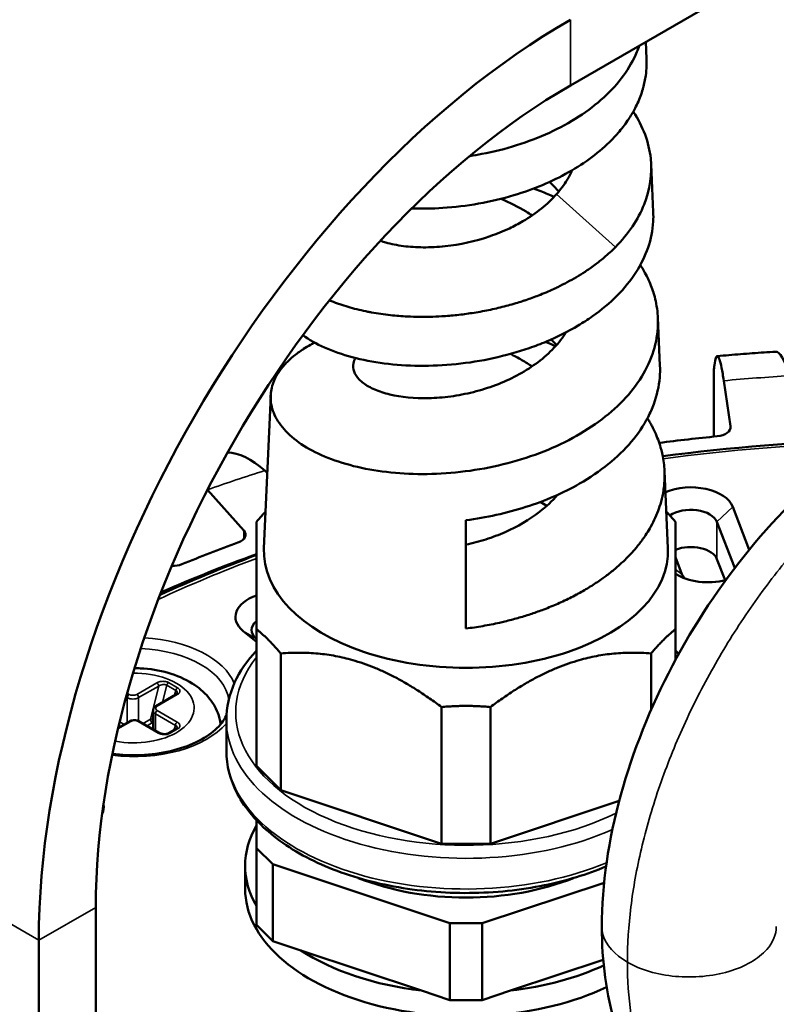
# Model space of a CAD drawing. Header units: millimetres. Extents: x 38 to 2514, y 38 to 1622.
# Tile 110 of 256: x 426 to 454, y 1407 to 1444. Entities that reach past the tile are written whole.
import ezdxf

# ---------------------------------------------------------------- set-up
doc = ezdxf.new("R2010")
doc.units = ezdxf.units.MM
doc.header["$LTSCALE"] = 7.692308
doc.layers.add('Visible (ISO)', color=7, linetype='Continuous', lineweight=50)
doc.layers.add('Visible Narrow (ISO)', color=7, linetype='Continuous', lineweight=35)

msp = doc.modelspace()

# ---------------------------------------------------------------- linework, layer by layer
at = {"layer": 'Visible (ISO)'}
for p, q in [((501.9958, 1473.4155), (446.1343, 1441.1638)), ((448.9425, 1442.7852), (448.97, 1442.1584)), ((449.1421, 1438.2255), (449.2199, 1436.4467)), ((446.3906, 1434.0442), (446.3906, 1434.0443)), ((438.2449, 1432.8113), (438.2449, 1432.8114)), ((443.5775, 1432.9073), (443.5775, 1432.9073)), ((449.392, 1432.5135), (449.4698, 1430.7348)), ((451.4726, 1430.4716), (451.4726, 1428.0828)), ((451.8476, 1430.1658), (452.0954, 1428.466)), ((434.9716, 1429.6117), (434.7227, 1423.923)), ((448.3016, 1429.6538), (448.3016, 1429.6538)), ((446.4323, 1428.1502), (446.4323, 1428.1503)), ((437.1542, 1427.2738), (437.1542, 1427.2738)), ((434.8455, 1426.7299), (434.7508, 1426.8151)), ((449.6419, 1426.8017), (449.7679, 1423.923)), ((432.6149, 1426.0977), (433.9667, 1424.5862)), ((452.1781, 1425.4706), (452.793, 1423.8693)), ((442.2453, 1420.9335), (442.2453, 1424.9686)), ((451.5923, 1424.9057), (452.2416, 1423.2147)), ((450.289, 1422.9648), (450.0503, 1423.5866)), ((451.8946, 1422.7303), (451.5923, 1423.5176)), ((434.4403, 1420.9138), (434.4403, 1415.8166)), ((450.0503, 1420.9138), (450.0503, 1419.7709)), ((434.4403, 1420.434), (433.9485, 1420.8395)), ((434.4403, 1420.5481), (434.44, 1420.5483)), ((435.3496, 1420.0045), (435.3496, 1414.9073)), ((449.1409, 1420.0045), (449.1409, 1417.9042)), ((431.4443, 1418.4767), (430.6977, 1418.0456)), ((441.3359, 1418.009), (441.3359, 1412.9118)), ((443.1546, 1418.009), (443.1546, 1412.9118)), ((430.5891, 1417.1862), (430.5891, 1417.8774)), ((429.7077, 1417.4741), (429.2936, 1417.235)), ((430.8372, 1417.043), (430.0906, 1417.4741)), ((431.4558, 1417.1997), (431.1729, 1417.0364)), ((433.3203, 1416.3832), (433.3203, 1417.5263)), ((434.4403, 1415.8166), (435.3496, 1414.9073)), ((435.3496, 1414.9073), (441.3359, 1412.9118)), ((443.1546, 1412.9118), (447.9493, 1414.5101)), ((434.4403, 1413.7962), (434.4403, 1412.7568)), ((443.1546, 1412.9118), (441.3359, 1412.9118)), ((434.4403, 1412.7568), (434.4403, 1409.899)), ((435.0465, 1412.1506), (434.4403, 1412.7568)), ((434.0203, 1412.0966), (434.0203, 1411.2392)), ((441.639, 1409.953), (435.0465, 1412.1506)), ((435.0465, 1412.1506), (435.0465, 1409.2928)), ((447.3886, 1411.4654), (442.8515, 1409.953)), ((428.4567, 1410.5452), (428.4567, 1267.6583)), ((434.4403, 1409.899), (435.0465, 1409.2928)), ((441.639, 1409.953), (442.8515, 1409.953)), ((441.639, 1409.953), (441.639, 1407.0953)), ((442.8515, 1409.953), (442.8515, 1407.0953)), ((426.3354, 1409.3205), (426.3354, 1266.4336)), ((435.0465, 1409.2928), (436.0957, 1408.9431)), ((436.0957, 1408.9431), (440.5899, 1407.445)), ((443.9007, 1407.445), (447.3563, 1408.5969)), ((440.5899, 1407.445), (441.639, 1407.0953)), ((442.8515, 1407.0953), (443.9007, 1407.445)), ((442.8515, 1407.0953), (441.639, 1407.0953))]:
    msp.add_line(p, q, dxfattribs=at)
for centre, major_axis, ratio, start_param, end_param in [((446.1343, 1420.7514), (14, 24.2487), 0.5773503, 0.7853982, 2.3561945), ((446.1343, 1420.7514), (12.5, 21.6506), 0.5773503, 0.7853982, 2.3561945), ((454.2976, 1426.2655), (-0.5186, 4.9811), 0.1444891, 5.6592859, 6.2774831), ((451.4975, 1428.4369), (0.6, 0), 0.5773503, 4.8830849, 6.3671233), ((459.9229, 1400.2165), (-49, 0), 0.5773503, 4.8830849, 4.9279572), ((434.7522, 1422.7288), (-1.746, 4.6947), 0.4409357, 5.5830146, 6.1224083), ((450.616, 1425.2706), (1.6, 0), 0.5773503, 0.2181661, 2.19864), ((442.2453, 1423.8133), (-4.2, 0), 0.5773503, 3.9141351, 3.9969866), ((450.616, 1424.7807), (1, 0), 0.5773503, 0.2181661, 2.4582842), ((442.2453, 1423.8133), (7.5249, 0), 0.5773503, 0.3303644, 0.330368), ((459.9229, 1400.2165), (48, 0), 0.5773503, 3.9974823, 7.3567935), ((433.4336, 1424.4272), (0.6, 0), 0.5773503, 5.2757839, 6.7598223), ((459.9229, 1400.2165), (-49, 0), 0.5773503, 5.2757839, 5.3270913), ((442.2453, 1423.8133), (7.525, 0), 0.5773503, 3.1163362, 6.3084418), ((450.616, 1423.3927), (1, 0), 0.5773503, 0.2181662, 2.1721584), ((459.9229, 1400.2165), (48, 0), 0.5773503, 2.1304455, 2.2203754), ((431.3178, 1423.6111), (-0.6, 0), 0.5773503, 1.5241746, 2.1854986), ((451.2653, 1423.0897), (1, 0), 0.5773503, 0.1654144, 0.2181662), ((451.2653, 1423.5796), (-1.6, 0), 0.5773503, 0.7083627, 1.9904717), ((451.2653, 1423.0897), (-1, 0), 0.5773503, 0.2181661, 0.5178058), ((435.2591, 1421.3694), (-1.6, 0), 0.5773503, 5.2496697, 6.8940505), ((435.2591, 1420.8795), (-1, 0), 0.5773503, 5.6718508, 6.8940505), ((427.1568, 1414.2792), (1.6, 0), 0.5773503, 6.0048755, 6.4013241), ((442.2453, 1412.0966), (-8.225, 0), 0.5773503, 5.9622354, 6.6041352), ((442.2453, 1414.9543), (7, 0), 0.5773503, 4.1025583, 5.3222197), ((442.2453, 1411.2392), (-8.225, 0), 0.5773503, 0, 2.2612336), ((442.2453, 1412.0966), (-8.225, 0), 0.5773503, 0.7262476, 1.3681475), ((442.2453, 1412.0966), (-8.225, 0), 0.5773503, 1.7734452, 2.2444033)]:
    msp.add_ellipse(centre, major_axis=major_axis, ratio=ratio, start_param=start_param, end_param=end_param, dxfattribs=at)
for points, knots in [([(448.7005, 1442.6454), (448.6735, 1442.567), (448.6437, 1442.4889), (448.3566, 1441.8041), (447.9374, 1441.2329), (447.0989, 1440.4638), (446.7866, 1440.2242), (446.1058, 1439.7834), (445.7388, 1439.583), (444.962, 1439.225), (444.5539, 1439.0684), (443.71, 1438.8027), (443.2764, 1438.6944), (442.6863, 1438.5818), (442.5346, 1438.5559), (442.3829, 1438.533)], [-4.60345739, -4.60345739, -4.60345739, -4.60345739, -4.56918214, -4.56918214, -4.30103798, -4.30103798, -4.16708169, -4.16708169, -4.03324314, -4.03324314, -3.89918765, -3.89918765, -3.7649799, -3.7649799, -3.71869721, -3.71869721, -3.71869721, -3.71869721]), ([(448.9731, 1442.0373), (448.9735, 1441.9903), (448.973, 1441.9433), (448.9714, 1441.8963), (448.9674, 1441.775), (448.9569, 1441.6536), (448.9399, 1441.5324), (448.9183, 1441.3787), (448.8863, 1441.2252), (448.8437, 1441.0721), (448.8396, 1441.0575), (448.8355, 1441.0428), (448.8312, 1441.0282), (448.8055, 1440.9404), (448.7764, 1440.8527), (448.7438, 1440.7655), (448.7113, 1440.6783), (448.6753, 1440.5915), (448.6359, 1440.5054), (448.5965, 1440.4192), (448.5538, 1440.3336), (448.5078, 1440.2489), (448.4702, 1440.1795), (448.4304, 1440.1107), (448.3885, 1440.0427), (448.3494, 1439.9791), (448.3085, 1439.9161), (448.2658, 1439.8537), (448.2114, 1439.7742), (448.1541, 1439.6958), (448.0941, 1439.6184), (447.9771, 1439.4675), (447.8496, 1439.3207), (447.7123, 1439.1783), (447.6997, 1439.1653), (447.687, 1439.1522), (447.6743, 1439.1393)], [0, 0, 0, 0, 0.04657747, 0.04657747, 0.04657747, 0.16666667, 0.16666667, 0.16666667, 0.31877973, 0.31877973, 0.31877973, 0.33333333, 0.33333333, 0.33333333, 0.4206313, 0.4206313, 0.4206313, 0.50786996, 0.50786996, 0.50786996, 0.59515234, 0.59515234, 0.59515234, 0.66666667, 0.66666667, 0.66666667, 0.73346521, 0.73346521, 0.73346521, 0.81864042, 0.81864042, 0.81864042, 0.98476281, 0.98476281, 0.98476281, 0.99999988, 0.99999988, 0.99999988, 0.99999988]), ([(448.4753, 1440.19), (448.8403, 1439.6358), (449.0609, 1439.0465), (449.1874, 1437.8685), (449.1046, 1437.289), (448.7693, 1436.4486), (448.6231, 1436.1751), (448.2651, 1435.6445), (448.0537, 1435.3885), (447.8127, 1435.1445)], [-0.75423074, -0.75423074, -0.75423074, -0.75423074, -0.49595667, -0.49595667, -0.24797606, -0.24797606, -0.12409726, -0.12409726, -0.00001371, -0.00001371, -0.00001371, -0.00001371]), ([(440.2313, 1436.584), (440.6067, 1436.5706), (440.9913, 1436.5759), (441.824, 1436.6293), (442.2712, 1436.6832), (443.1614, 1436.8417), (443.6023, 1436.946), (444.7595, 1437.2937), (445.4474, 1437.5815), (446.3768, 1438.1054), (446.6675, 1438.2941), (447.2058, 1438.6984), (447.4525, 1438.9134), (447.6743, 1439.1393)], [-0.84880032, -0.84880032, -0.84880032, -0.84880032, -0.72950923, -0.72950923, -0.59386458, -0.59386458, -0.45814398, -0.45814398, -0.22865742, -0.22865742, -0.11431247, -0.11431247, -0.00001374, -0.00001374, -0.00001374, -0.00001374]), ([(445.6218, 1437.118), (445.7693, 1437.286), (445.8988, 1437.4612), (446.0816, 1437.762), (446.1456, 1437.8839), (446.2006, 1438.0076)], [0.00000942, 0.00000942, 0.00000942, 0.00000942, 0.07690661, 0.07690661, 0.12768374, 0.12768374, 0.12768374, 0.12768374]), ([(445.3592, 1437.5718), (445.4788, 1437.4562), (445.59, 1437.3362), (445.6936, 1437.2103), (445.6953, 1437.2082), (445.697, 1437.2062)], [2.140594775, 2.140594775, 2.140594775, 2.140594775, 2.196048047, 2.196048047, 2.196968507, 2.196968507, 2.196968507, 2.196968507]), ([(439.0604, 1435.3741), (439.1247, 1435.3519), (439.1917, 1435.331), (439.4599, 1435.2558), (439.6783, 1435.2119), (440.147, 1435.1514), (440.396, 1435.1347), (440.918, 1435.1315), (441.1896, 1435.1452), (442.0217, 1435.2353), (442.5916, 1435.3587), (443.3887, 1435.6333), (443.6293, 1435.7306), (444.0355, 1435.9221), (444.2043, 1436.0107), (444.6117, 1436.2488), (444.8413, 1436.406), (445.2627, 1436.7454), (445.4535, 1436.9265), (445.6218, 1437.118)], [5.09025414, 5.09025414, 5.09025414, 5.09025414, 5.1208733, 5.1208733, 5.20841286, 5.20841286, 5.29561856, 5.29561856, 5.38321114, 5.38321114, 5.55817129, 5.55817129, 5.6362022, 5.6362022, 5.69461744, 5.69461744, 5.78255182, 5.78255182, 5.87026, 5.87026, 5.87026, 5.87026]), ([(445.5299, 1437.0168), (445.4524, 1437.0509), (445.3744, 1437.0842), (445.2958, 1437.1165), (445.1194, 1437.1892), (444.94, 1437.2574), (444.7579, 1437.3213)], [0.347851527, 0.347851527, 0.347851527, 0.347851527, 0.359605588, 0.359605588, 0.359605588, 0.38597472, 0.38597472, 0.38597472, 0.38597472]), ([(444.7061, 1436.3197), (444.6341, 1436.3687), (444.5604, 1436.4164), (444.1898, 1436.6447), (443.8731, 1436.8041), (443.5427, 1436.94)], [3.82574135, 3.82574135, 3.82574135, 3.82574135, 3.85333622, 3.85333622, 3.96156629, 3.96156629, 3.96156629, 3.96156629]), ([(436.1678, 1431.8561), (436.4032, 1431.6901), (436.6754, 1431.5373), (437.293, 1431.2627), (437.6382, 1431.1423), (438.3842, 1430.9432), (438.783, 1430.865), (439.6214, 1430.7563), (440.0587, 1430.7263), (440.9577, 1430.7171), (441.4172, 1430.738), (442.8067, 1430.8802), (443.7326, 1431.0807), (444.8214, 1431.4584), (445.0343, 1431.5398), (445.6584, 1431.8019), (446.0537, 1432.0001), (446.607, 1432.3295), (446.7845, 1432.4444), (447.2935, 1432.8034), (447.6012, 1433.0611), (448.1442, 1433.6091), (448.3783, 1433.8977), (448.7656, 1434.4981), (448.9178, 1434.8085), (449.1343, 1435.4431), (449.1984, 1435.7658), (449.2242, 1436.2091), (449.2251, 1436.328), (449.2199, 1436.4467)], [-5.7826703, -5.7826703, -5.7826703, -5.7826703, -5.6449095, -5.6449095, -5.5041263, -5.5041263, -5.3636277, -5.3636277, -5.223203, -5.223203, -5.082757, -5.082757, -4.801445, -4.801445, -4.7314571, -4.7314571, -4.5915524, -4.5915524, -4.5216223, -4.5216223, -4.3820506, -4.3820506, -4.2427181, -4.2427181, -4.103341, -4.103341, -3.9641942, -3.9641942, -3.9131912, -3.9131912, -3.9131912, -3.9131912]), ([(437.1618, 1433.1588), (437.2575, 1433.119), (437.3563, 1433.0808), (437.4581, 1433.0443), (437.4883, 1433.0335), (437.5188, 1433.0228), (437.5495, 1433.0123), (437.6492, 1432.9782), (437.7517, 1432.9456), (437.8568, 1432.9147), (437.9618, 1432.8838), (438.0695, 1432.8547), (438.1794, 1432.8274), (438.2894, 1432.8), (438.4017, 1432.7745), (438.516, 1432.7509), (438.5398, 1432.746), (438.5637, 1432.7412), (438.5877, 1432.7364), (438.635, 1432.7271), (438.6827, 1432.718), (438.7307, 1432.7093), (438.9594, 1432.6677), (439.195, 1432.6337), (439.4364, 1432.6076), (439.6407, 1432.5856), (439.8492, 1432.5692), (440.0611, 1432.5587), (440.2156, 1432.551), (440.372, 1432.5464), (440.5297, 1432.5451), (440.6875, 1432.5438), (440.8466, 1432.5456), (441.0067, 1432.5507), (441.1584, 1432.5555), (441.3109, 1432.5632), (441.4638, 1432.5739), (441.4711, 1432.5744), (441.4784, 1432.5749), (441.4857, 1432.5754), (441.674, 1432.5888), (441.8629, 1432.6067), (442.0518, 1432.6289), (442.241, 1432.6512), (442.4303, 1432.6779), (442.6189, 1432.7091), (442.7251, 1432.7266), (442.8311, 1432.7456), (442.9368, 1432.7659), (443.1332, 1432.8037), (443.3284, 1432.8463), (443.522, 1432.8936), (443.7159, 1432.941), (443.9081, 1432.9932), (444.0978, 1433.05), (444.1823, 1433.0753), (444.2663, 1433.1015), (444.3497, 1433.1286), (444.391, 1433.142), (444.4322, 1433.1556), (444.4733, 1433.1695), (444.633, 1433.2234), (444.7908, 1433.2807), (444.9462, 1433.3413), (445.1372, 1433.4157), (445.3248, 1433.4953), (445.5083, 1433.5798), (445.5623, 1433.6046), (445.6159, 1433.6299), (445.6691, 1433.6556), (445.788, 1433.713), (445.905, 1433.7725), (446.0199, 1433.8341), (446.1348, 1433.8956), (446.2475, 1433.9592), (446.3578, 1434.0247), (446.468, 1434.0902), (446.5759, 1434.1575), (446.6809, 1434.2266), (446.7367, 1434.2633), (446.7918, 1434.3005), (446.846, 1434.3382), (446.9141, 1434.3855), (446.981, 1434.4335), (447.0466, 1434.4823), (447.1657, 1434.5709), (447.2804, 1434.6618), (447.3905, 1434.7548), (447.5399, 1434.8809), (447.6807, 1435.0109), (447.8127, 1435.1445)], [0.30224097, 0.30224097, 0.30224097, 0.30224097, 0.32622326, 0.32622326, 0.32622326, 0.33333333, 0.33333333, 0.33333333, 0.35637148, 0.35637148, 0.35637148, 0.37938968, 0.37938968, 0.37938968, 0.40240502, 0.40240502, 0.40240502, 0.40720258, 0.40720258, 0.40720258, 0.41666667, 0.41666667, 0.41666667, 0.46180163, 0.46180163, 0.46180163, 0.5, 0.5, 0.5, 0.52784464, 0.52784464, 0.52784464, 0.55569346, 0.55569346, 0.55569346, 0.58207674, 0.58207674, 0.58207674, 0.58333333, 0.58333333, 0.58333333, 0.61580898, 0.61580898, 0.61580898, 0.64834081, 0.64834081, 0.64834081, 0.66666667, 0.66666667, 0.66666667, 0.70070365, 0.70070365, 0.70070365, 0.73481472, 0.73481472, 0.73481472, 0.75, 0.75, 0.75, 0.7575151, 0.7575151, 0.7575151, 0.78677895, 0.78677895, 0.78677895, 0.82275535, 0.82275535, 0.82275535, 0.83333333, 0.83333333, 0.83333333, 0.85693297, 0.85693297, 0.85693297, 0.88052359, 0.88052359, 0.88052359, 0.90412483, 0.90412483, 0.90412483, 0.91666667, 0.91666667, 0.91666667, 0.93244031, 0.93244031, 0.93244031, 0.96111428, 0.96111428, 0.96111428, 0.99999979, 0.99999979, 0.99999979, 0.99999979]), ([(449.3952, 1432.3866), (449.3932, 1432.636), (449.3649, 1432.8852), (449.3105, 1433.1325), (449.2881, 1433.2344), (449.2613, 1433.3359), (449.23, 1433.4369), (449.2288, 1433.4409), (449.2276, 1433.445), (449.2263, 1433.449), (449.1985, 1433.5378), (449.1673, 1433.6262), (449.1327, 1433.7141), (449.0966, 1433.806), (449.0568, 1433.8973), (449.0135, 1433.9877), (448.9701, 1434.0783), (448.9231, 1434.168), (448.8729, 1434.2567), (448.8363, 1434.3213), (448.7979, 1434.3853), (448.7578, 1434.4487), (448.7515, 1434.4586), (448.7453, 1434.4684), (448.739, 1434.4782)], [0.00000817, 0.00000817, 0.00000817, 0.00000817, 0.04722277, 0.04722277, 0.04722277, 0.06666667, 0.06666667, 0.06666667, 0.0674383, 0.0674383, 0.0674383, 0.08453261, 0.08453261, 0.08453261, 0.10240041, 0.10240041, 0.10240041, 0.12029559, 0.12029559, 0.12029559, 0.13333333, 0.13333333, 0.13333333, 0.13535734, 0.13535734, 0.13535734, 0.13535734]), ([(438.1339, 1431.011), (438.0965, 1430.9466), (438.0708, 1430.8806), (438.036, 1430.7118), (438.0432, 1430.6086), (438.114, 1430.4058), (438.1778, 1430.3066), (438.3593, 1430.1183), (438.4764, 1430.0298), (438.7606, 1429.8688), (438.9271, 1429.7969), (439.2092, 1429.7049), (439.3084, 1429.677), (439.8307, 1429.552), (440.322, 1429.5023), (441.1223, 1429.5208), (441.3965, 1429.5423), (441.9553, 1429.6183), (442.2385, 1429.6728), (442.8013, 1429.8141), (443.0795, 1429.9007), (443.623, 1430.1063), (443.8869, 1430.2249), (444.3896, 1430.4915), (444.6272, 1430.6387), (445.0695, 1430.9603), (445.2729, 1431.134), (445.6364, 1431.5028), (445.7958, 1431.6968), (445.9468, 1431.9233), (445.9626, 1431.9476), (445.978, 1431.972)], [1.9603207, 1.9603207, 1.9603207, 1.9603207, 2.0173061, 2.0173061, 2.1045431, 2.1045431, 2.1921724, 2.1921724, 2.2794025, 2.2794025, 2.3668873, 2.3668873, 2.4105688, 2.4105688, 2.5862046, 2.5862046, 2.6734367, 2.6734367, 2.7610519, 2.7610519, 2.8482827, 2.8482827, 2.9357037, 2.9357037, 3.0228809, 3.0228809, 3.1104113, 3.1104113, 3.1976112, 3.1976112, 3.2080311, 3.2080311, 3.2080311, 3.2080311]), ([(436.6104, 1431.5832), (436.5568, 1431.5558), (436.5045, 1431.528), (436.4533, 1431.4996), (436.3654, 1431.4509), (436.281, 1431.4007), (436.2001, 1431.349), (436.1971, 1431.347), (436.194, 1431.3451), (436.191, 1431.3431), (436.0597, 1431.2587), (435.9378, 1431.1705), (435.8259, 1431.0788), (435.7223, 1430.9939), (435.6271, 1430.906), (435.541, 1430.8155), (435.5341, 1430.8083), (435.5273, 1430.801), (435.5205, 1430.7938), (435.4677, 1430.7371), (435.4184, 1430.6795), (435.3728, 1430.621), (435.3273, 1430.5625), (435.2854, 1430.5032), (435.2473, 1430.4433), (435.2092, 1430.3834), (435.175, 1430.3228), (435.1447, 1430.2618), (435.1305, 1430.2333), (435.1172, 1430.2047), (435.1048, 1430.176), (435.0852, 1430.1309), (435.0678, 1430.0856), (435.0525, 1430.0402), (435.0225, 1429.951), (435.0007, 1429.8611), (434.9871, 1429.771), (434.9749, 1429.6904), (434.9694, 1429.6095), (434.9703, 1429.5288)], [0.78142382, 0.78142382, 0.78142382, 0.78142382, 0.7925941, 0.7925941, 0.7925941, 0.81177712, 0.81177712, 0.81177712, 0.8125, 0.8125, 0.8125, 0.84375, 0.84375, 0.84375, 0.87269048, 0.87269048, 0.87269048, 0.875, 0.875, 0.875, 0.89303484, 0.89303484, 0.89303484, 0.9110569, 0.9110569, 0.9110569, 0.92907934, 0.92907934, 0.92907934, 0.9375, 0.9375, 0.9375, 0.95073425, 0.95073425, 0.95073425, 0.97671959, 0.97671959, 0.97671959, 0.99998724, 0.99998724, 0.99998724, 0.99998724]), ([(445.4182, 1431.703), (445.4866, 1431.6345), (445.5521, 1431.5645), (445.615, 1431.4926), (445.6155, 1431.4919), (445.616, 1431.4913)], [4.88644594, 4.88644594, 4.88644594, 4.88644594, 4.918909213, 4.918909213, 4.919186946, 4.919186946, 4.919186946, 4.919186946]), ([(444.7061, 1430.6994), (444.5848, 1430.7819), (444.4588, 1430.8606), (444.1886, 1431.0161), (444.0441, 1431.092), (443.8958, 1431.1629)], [1.094297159, 1.094297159, 1.094297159, 1.094297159, 1.140761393, 1.140761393, 1.190794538, 1.190794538, 1.190794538, 1.190794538]), ([(451.6032, 1431.0813), (451.7482, 1431.094), (451.8932, 1431.1063), (452.1835, 1431.1304), (452.3287, 1431.1421), (452.6192, 1431.1649), (452.7645, 1431.176), (453.0553, 1431.1974), (453.2008, 1431.2078), (453.4919, 1431.2279), (453.6375, 1431.2376), (453.7831, 1431.2469)], [0.634671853, 0.634671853, 0.634671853, 0.634671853, 0.642604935, 0.642604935, 0.650538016, 0.650538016, 0.658471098, 0.658471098, 0.66640418, 0.66640418, 0.674337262, 0.674337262, 0.674337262, 0.674337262]), ([(451.8476, 1430.1658), (451.8217, 1430.3438), (451.7934, 1430.5134), (451.7378, 1430.787), (451.7107, 1430.8909), (451.6628, 1431.0267), (451.6376, 1431.0712), (451.5906, 1431.0883), (451.5687, 1431.061), (451.5321, 1430.956), (451.5139, 1430.8688), (451.4896, 1430.6819), (451.4818, 1430.6057), (451.4748, 1430.5234)], [-0.74133438, -0.74133438, -0.74133438, -0.74133438, -0.64848029, -0.64848029, -0.5556262, -0.5556262, -0.46290193, -0.46290193, -0.37017765, -0.37017765, -0.27758415, -0.27758415, -0.22681307, -0.22681307, -0.22681307, -0.22681307]), ([(442.2453, 1424.9686), (442.6239, 1425.017), (443.0017, 1425.0822), (443.7485, 1425.2468), (444.1162, 1425.3459), (445.1909, 1425.6909), (445.8659, 1425.983), (446.8618, 1426.5536), (447.2194, 1426.7965), (447.8665, 1427.3192), (448.1545, 1427.5979), (448.652, 1428.185), (448.8602, 1428.4923), (449.1073, 1428.9682), (449.1787, 1429.1291), (449.3586, 1429.6166), (449.4331, 1429.9474), (449.4734, 1430.4321), (449.4764, 1430.5836), (449.4698, 1430.7348)], [-9.6008688, -9.6008688, -9.6008688, -9.6008688, -9.486146, -9.486146, -9.3716183, -9.3716183, -9.1433805, -9.1433805, -8.9989166, -8.9989166, -8.8547851, -8.8547851, -8.7106993, -8.7106993, -8.6386302, -8.6386302, -8.4947007, -8.4947007, -8.4294304, -8.4294304, -8.4294304, -8.4294304]), ([(447.3046, 1409.8267), (447.3046, 1411.3989), (447.5516, 1413.0735), (448.4572, 1416.3551), (449.1183, 1418.0039), (450.7432, 1421.089), (451.7224, 1422.5655), (453.8888, 1425.2039), (455.1031, 1426.3953), (457.6724, 1428.3749), (459.0634, 1429.1752), (461.8866, 1430.2255), (463.3675, 1430.4818), (466.0088, 1430.2948), (467.2072, 1429.9434), (468.2359, 1429.3495)], [0, 0, 0, 0, 0.5396254, 0.5396254, 1.0668543, 1.0668543, 1.5868863, 1.5868863, 2.1112177, 2.1112177, 2.652438, 2.652438, 3.2024629, 3.2024629, 3.6647078, 3.6647078, 3.6647078, 3.6647078]), ([(449.6452, 1426.6709), (449.6438, 1426.8638), (449.6268, 1427.0569), (449.5944, 1427.2495), (449.5701, 1427.3937), (449.5372, 1427.5377), (449.4956, 1427.6811), (449.4675, 1427.7778), (449.4354, 1427.8743), (449.3994, 1427.9702), (449.3634, 1428.0661), (449.3235, 1428.1615), (449.2798, 1428.2561), (449.2472, 1428.3267), (449.2126, 1428.3967), (449.1758, 1428.4663), (449.1632, 1428.4901), (449.1504, 1428.5139), (449.1373, 1428.5376), (449.1137, 1428.5804), (449.0894, 1428.6229), (449.0642, 1428.6653), (449.0441, 1428.6992), (449.0235, 1428.733), (449.0024, 1428.7666)], [0, 0, 0, 0, 0.03573294, 0.03573294, 0.03573294, 0.0625, 0.0625, 0.0625, 0.08055991, 0.08055991, 0.08055991, 0.09861382, 0.09861382, 0.09861382, 0.11206893, 0.11206893, 0.11206893, 0.11667788, 0.11667788, 0.11667788, 0.125, 0.125, 0.125, 0.13167109, 0.13167109, 0.13167109, 0.13167109]), ([(442.2453, 1420.9336), (442.4555, 1420.9598), (442.6655, 1420.9912), (442.8745, 1421.0277), (443.0835, 1421.0642), (443.2914, 1421.1058), (443.4975, 1421.1522), (443.5636, 1421.1671), (443.6295, 1421.1825), (443.6952, 1421.1984), (443.8557, 1421.2373), (444.0149, 1421.2791), (444.1726, 1421.324), (444.3311, 1421.369), (444.488, 1421.4171), (444.6433, 1421.4681), (444.7911, 1421.5167), (444.9374, 1421.5681), (445.082, 1421.6221), (445.2585, 1421.6881), (445.4325, 1421.7582), (445.6033, 1421.8322), (445.7747, 1421.9064), (445.9429, 1421.9846), (446.1072, 1422.0665), (446.1949, 1422.1103), (446.2816, 1422.1551), (446.367, 1422.2009), (446.4087, 1422.2232), (446.4501, 1422.2458), (446.4912, 1422.2687), (446.6415, 1422.3522), (446.7879, 1422.4388), (446.9297, 1422.5284), (447.0719, 1422.6182), (447.2096, 1422.711), (447.3424, 1422.8064), (447.3929, 1422.8427), (447.4427, 1422.8794), (447.4918, 1422.9165), (447.6116, 1423.007), (447.7271, 1423.0997), (447.838, 1423.1946), (447.9491, 1423.2896), (448.0557, 1423.3867), (448.1577, 1423.4858), (448.2441, 1423.5698), (448.3272, 1423.6553), (448.4068, 1423.7422), (448.4986, 1423.8424), (448.5859, 1423.9444), (448.6685, 1424.0482), (448.7623, 1424.1662), (448.8501, 1424.2865), (448.9314, 1424.4088), (448.9867, 1424.492), (449.039, 1424.5761), (449.0883, 1424.6612), (449.149, 1424.7659), (449.2051, 1424.8721), (449.2563, 1424.9794), (449.3089, 1425.0896), (449.3565, 1425.201), (449.3986, 1425.3133), (449.4408, 1425.4255), (449.4777, 1425.5385), (449.5091, 1425.6519), (449.5491, 1425.7964), (449.5803, 1425.9416), (449.6027, 1426.0871), (449.6098, 1426.1336), (449.6161, 1426.1802), (449.6215, 1426.2268), (449.6385, 1426.3747), (449.6464, 1426.5229), (449.6452, 1426.6709)], [0, 0, 0, 0, 0.05386, 0.05386, 0.05386, 0.10772, 0.10772, 0.10772, 0.125, 0.125, 0.125, 0.1672199, 0.1672199, 0.1672199, 0.2096361, 0.2096361, 0.2096361, 0.25, 0.25, 0.25, 0.2992353, 0.2992353, 0.2992353, 0.3486273, 0.3486273, 0.3486273, 0.375, 0.375, 0.375, 0.3878687, 0.3878687, 0.3878687, 0.4349089, 0.4349089, 0.4349089, 0.4820584, 0.4820584, 0.4820584, 0.5, 0.5, 0.5, 0.5438414, 0.5438414, 0.5438414, 0.587763, 0.587763, 0.587763, 0.625, 0.625, 0.625, 0.6679524, 0.6679524, 0.6679524, 0.7167998, 0.7167998, 0.7167998, 0.75, 0.75, 0.75, 0.790904, 0.790904, 0.790904, 0.832952, 0.832952, 0.832952, 0.875, 0.875, 0.875, 0.9285425, 0.9285425, 0.9285425, 0.94566, 0.94566, 0.94566, 1, 1, 1, 1]), ([(442.2453, 1424.0593), (442.4938, 1424.1123), (442.7419, 1424.178), (443.2305, 1424.3343), (443.47, 1424.4245), (444.1691, 1424.7324), (444.6014, 1424.9846), (445.2324, 1425.4738), (445.4583, 1425.6866), (445.6525, 1425.9129)], [0, 0, 0, 0, 0.0770676, 0.0770676, 0.15389193, 0.15389193, 0.30815279, 0.30815279, 0.41159189, 0.41159189, 0.41159189, 0.41159189]), ([(434.4403, 1420.1132), (434.093, 1419.7411), (433.8182, 1419.3395), (433.4257, 1418.4696), (433.3203, 1417.9983), (433.3203, 1417.5263)], [7.35981111, 7.35981111, 7.35981111, 7.35981111, 7.59916573, 7.59916573, 7.85398163, 7.85398163, 7.85398163, 7.85398163]), ([(433.1082, 1417.3689), (433.0906, 1417.5154), (433.0544, 1417.6583), (432.921, 1418.0093), (432.8007, 1418.2029), (432.4837, 1418.5797), (432.2757, 1418.75), (431.7742, 1419.0624), (431.4708, 1419.1904), (430.8209, 1419.3775), (430.473, 1419.4334), (430.0478, 1419.4552), (429.9741, 1419.4574), (429.9002, 1419.4578)], [0.8549565, 0.8549565, 0.8549565, 0.8549565, 1.0014354, 1.0014354, 1.2376886, 1.2376886, 1.5327079, 1.5327079, 1.89363, 1.89363, 2.2674914, 2.2674914, 2.3458095, 2.3458095, 2.3458095, 2.3458095]), ([(431.4443, 1418.4767), (431.4583, 1418.4847), (431.4693, 1418.4933), (431.4835, 1418.5076), (431.4872, 1418.5134), (431.4896, 1418.5186), (431.49, 1418.5198), (431.4902, 1418.5205)], [0, 0, 0, 0, 0.006968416, 0.006968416, 0.013484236, 0.013484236, 0.016685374, 0.016685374, 0.016685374, 0.016685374]), ([(430.6977, 1418.0456), (430.6864, 1418.0391), (430.6755, 1418.0318), (430.6547, 1418.0153), (430.6449, 1418.0062), (430.6269, 1417.9858), (430.6187, 1417.9745), (430.6048, 1417.9497), (430.5991, 1417.9362), (430.5912, 1417.9076), (430.5891, 1417.8925), (430.5891, 1417.8774)], [3.14159265, 3.14159265, 3.14159265, 3.14159265, 3.29867229, 3.29867229, 3.45575192, 3.45575192, 3.61283155, 3.61283155, 3.76991118, 3.76991118, 3.92699082, 3.92699082, 3.92699082, 3.92699082]), ([(429.0779, 1416.2675), (429.4239, 1416.2233), (429.7821, 1416.2082), (430.5149, 1416.2388), (430.8889, 1416.2889), (431.5868, 1416.451), (431.9109, 1416.5627), (432.4745, 1416.8319), (432.7145, 1416.989), (433.0921, 1417.3265), (433.2285, 1417.5064), (433.3168, 1417.6942), (433.3214, 1417.7042), (433.3258, 1417.7142)], [2.9238642, 2.9238642, 2.9238642, 2.9238642, 3.2138853, 3.2138853, 3.5240092, 3.5240092, 3.832734, 3.832734, 4.1388936, 4.1388936, 4.4472188, 4.4472188, 4.4645798, 4.4645798, 4.4645798, 4.4645798]), ([(430.0906, 1417.4741), (430.0679, 1417.4872), (430.0436, 1417.4972), (429.9928, 1417.5121), (429.9664, 1417.517), (429.9128, 1417.5219), (429.8856, 1417.5219), (429.832, 1417.517), (429.8055, 1417.5121), (429.7548, 1417.4972), (429.7304, 1417.4872), (429.7077, 1417.4741)], [1.5707963, 1.5707963, 1.5707963, 1.5707963, 1.8849556, 1.8849556, 2.1991149, 2.1991149, 2.5132741, 2.5132741, 2.8274334, 2.8274334, 3.1415927, 3.1415927, 3.1415927, 3.1415927]), ([(431.4558, 1417.1997), (431.4662, 1417.2057), (431.4743, 1417.212), (431.4848, 1417.2222), (431.4875, 1417.2262), (431.4895, 1417.2298), (431.4898, 1417.2307), (431.49, 1417.2313)], [0, 0, 0, 0, 0.005464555, 0.005464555, 0.010690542, 0.010690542, 0.013183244, 0.013183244, 0.013183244, 0.013183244]), ([(430.8372, 1417.043), (430.8511, 1417.035), (430.8681, 1417.0273), (430.9061, 1417.0146), (430.9275, 1417.0094), (430.9728, 1417.0024), (430.9973, 1417.0007), (431.0448, 1417.0013), (431.0685, 1417.0036), (431.1107, 1417.0116), (431.1299, 1417.0171), (431.1562, 1417.0276), (431.1652, 1417.032), (431.1729, 1417.0364)], [0, 0, 0, 0, 0.006919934, 0.006919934, 0.013923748, 0.013923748, 0.021145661, 0.021145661, 0.028186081, 0.028186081, 0.034718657, 0.034718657, 0.038727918, 0.038727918, 0.038727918, 0.038727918]), ([(433.3203, 1416.3832), (433.3203, 1415.8327), (433.4642, 1415.2837), (434.0225, 1414.231), (434.4477, 1413.73), (435.5467, 1412.8188), (436.2313, 1412.4133), (437.7807, 1411.7508), (438.6463, 1411.4948), (440.4666, 1411.1571), (441.4206, 1411.075), (443.3232, 1411.0909), (444.2716, 1411.1887), (445.9848, 1411.538), (446.7583, 1411.7739), (447.46, 1412.0717)], [1.5707963, 1.5707963, 1.5707963, 1.5707963, 1.8679796, 1.8679796, 2.1791375, 2.1791375, 2.5041364, 2.5041364, 2.8306702, 2.8306702, 3.1560969, 3.1560969, 3.4810663, 3.4810663, 3.7753686, 3.7753686, 3.7753686, 3.7753686]), ([(451.6099, 1401.1307), (450.6978, 1401.6573), (449.8802, 1402.3957), (448.6042, 1404.1146), (448.1262, 1405.1062), (447.4682, 1407.2992), (447.3046, 1408.5413), (447.3046, 1409.8267)], [0, 0, 0, 0, 0.409835, 0.409835, 0.8168832, 0.8168832, 1.2581074, 1.2581074, 1.2581074, 1.2581074])]:
    msp.add_open_spline(points, degree=3, knots=knots, dxfattribs=at)
for points in [[(448.97, 1442.1584), (448.9717, 1442.118), (448.9728, 1442.0777), (448.9731, 1442.0373)], [(434.9703, 1429.5287), (434.9729, 1429.3137), (435.0711, 1428.8847), (435.4957, 1428.2711), (436.1734, 1427.7272), (437.0669, 1427.2762), (438.1826, 1426.9292), (439.4364, 1426.7233), (440.7834, 1426.6634), (442.2173, 1426.7622), (443.646, 1427.0267), (444.9975, 1427.4443), (446.2436, 1428.0079), (447.3487, 1428.716), (448.2332, 1429.5191), (448.902, 1430.4234), (449.3101, 1431.3916), (449.3978, 1432.0551), (449.3952, 1432.3864)], [(445.5841, 1431.4556), (445.4587, 1431.5094), (445.3315, 1431.5611), (445.2028, 1431.6106)], [(451.4748, 1430.5234), (451.4733, 1430.5063), (451.4726, 1430.489), (451.4726, 1430.4716)], [(457.1993, 1427.9747), (454.6346, 1427.8886), (452.082, 1427.6804), (449.5755, 1427.3529)], [(434.4403, 1423.6738), (433.2059, 1423.2127), (432.0085, 1422.7178), (430.8533, 1422.1914)], [(450.1666, 1419.9843), (450.1288, 1420.0277), (450.09, 1420.0706), (450.0503, 1420.1132)]]:
    msp.add_open_spline(points, degree=3, dxfattribs=at)
for points, weights in [([(434.4403, 1424.9047), (434.6118, 1425.1089), (434.7824, 1425.2876)], [1.38849869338, 1.39148558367, 1.39222700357]), ([(449.7081, 1425.2876), (449.8787, 1425.1089), (450.0503, 1424.9047)], [1.39222700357, 1.39148558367, 1.38849869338]), ([(434.4403, 1420.9138), (434.4403, 1424.1606), (434.4403, 1424.9047)], [1.40472328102, 1.53628860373, 1.40472328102]), ([(450.0503, 1420.9138), (450.0503, 1424.1606), (450.0503, 1424.9047)], [1.40472328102, 1.53628860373, 1.40472328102]), ([(435.3496, 1420.0045), (434.8949, 1420.5458), (434.4403, 1420.9138)], [1.38849869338, 1.39644492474, 1.38849869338]), ([(450.0503, 1420.9138), (449.5956, 1420.5458), (449.1409, 1420.0045)], [1.38849869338, 1.39644492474, 1.38849869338]), ([(441.3359, 1418.009), (438.3428, 1420.2581), (435.3496, 1420.0045)], [1.40472328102, 1.53628860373, 1.40472328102]), ([(449.1409, 1420.0045), (446.1478, 1420.2581), (443.1546, 1418.009)], [1.40472328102, 1.53628860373, 1.40472328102]), ([(443.1546, 1418.009), (442.2453, 1418.0957), (441.3359, 1418.009)], [1.38849869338, 1.39644492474, 1.38849869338])]:
    msp.add_rational_spline(points, weights, degree=2, dxfattribs=at)
at = {"layer": 'Visible Narrow (ISO)'}
for p, q in [((446.1343, 1443.6133), (446.1343, 1441.1638)), ((447.8127, 1435.1445), (445.6218, 1437.118)), ((451.4748, 1430.5234), (451.4748, 1428.0831)), ((452.0954, 1428.4079), (452.0954, 1428.466)), ((437.1897, 1427.2602), (437.1897, 1427.2601)), ((426.3354, 1409.3205), (398.0511, 1425.6504)), ((452.1781, 1425.4706), (451.5923, 1424.9057)), ((449.2375, 1424.9406), (449.2376, 1424.9406)), ((451.5923, 1424.9057), (451.5923, 1423.5176)), ((433.9667, 1424.2683), (433.9667, 1424.5862)), ((450.0503, 1423.1339), (450.289, 1422.9648)), ((452.3693, 1423.3378), (452.2416, 1423.2147)), ((452.2416, 1423.2147), (452.2416, 1423.1716)), ((433.9485, 1420.8395), (434.44, 1420.5483)), ((429.984, 1418.4816), (430.7306, 1418.9126)), ((430.0547, 1418.3591), (430.8013, 1418.7901)), ((430.8013, 1418.7901), (430.4949, 1417.5518)), ((431.0993, 1418.8247), (430.9413, 1418.1863)), ((431.0993, 1418.8247), (431.4387, 1418.6287)), ((431.1664, 1418.9192), (431.5058, 1418.7233)), ((429.588, 1418.3836), (429.6305, 1418.3591)), ((429.627, 1418.5244), (429.7012, 1418.4816)), ((429.6305, 1417.4294), (429.6305, 1418.3591)), ((430.0547, 1417.4917), (430.0547, 1418.3591)), ((431.4943, 1418.4717), (430.7477, 1418.0407)), ((431.3939, 1418.4475), (431.4387, 1418.6287)), ((430.677, 1417.1355), (430.677, 1417.7549)), ((430.677, 1417.7549), (431.4236, 1417.3238)), ((430.7477, 1417.8774), (431.4943, 1417.4463)), ((429.7577, 1417.4691), (429.2843, 1417.1958)), ((429.3134, 1417.3174), (429.3749, 1417.2819)), ((429.3482, 1417.4606), (429.5163, 1417.3635)), ((430.7872, 1417.0381), (430.0406, 1417.4691)), ((430.2254, 1417.3962), (430.4949, 1417.5518)), ((430.3669, 1417.3146), (430.5656, 1417.4293)), ((431.5058, 1417.1947), (431.2229, 1417.0314)), ((431.4236, 1417.3238), (431.3618, 1417.1454)), ((426.3354, 1409.3205), (428.4567, 1410.5452))]:
    msp.add_line(p, q, dxfattribs=at)
for centre, major_axis, ratio, start_param, end_param in [((459.9229, 1400.2165), (52.4984, 0), 0.5773503, 1.678163, 1.7252291), ((459.9229, 1401.033), (-46.5847, 0), 0.5773503, 4.7738968, 4.9359974), ((459.9229, 1401.033), (46.5847, 0), 0.5773503, 3.9707959, 7.622417), ((459.9229, 1400.2165), (52.4984, 0), 0.5773503, 2.0708621, 2.1177678), ((459.9229, 1401.033), (-46.5847, 0), 0.5773503, 5.2911871, 5.3881025), ((429.8709, 1418.3836), (3.8472, 0), 0.5773503, 0.2306598, 1.4672833), ((429.8709, 1418.1429), (3.5472, 0), 0.5773503, 0.0681695, 1.4971963), ((442.2453, 1417.812), (-8.575, 0), 0.5773503, 5.8561655, 8.5640037), ((442.2453, 1417.812), (8.575, 0), 0.5773503, 0.4187128, 0.4270198), ((429.8709, 1417.9753), (2.25, 0), 0.5773503, 4.3999784, 7.8657483), ((430.7306, 1418.831), (0.05, -0.0866), 0.5773501, 0.7853983, 2.3562344), ((430.9428, 1418.7087), (0.2082, 0.053), 0.631982, 0.574585, 2.1463398), ((431.1664, 1418.8376), (-0.05, -0.0866), 0.5773503, 3.9269908, 5.1760366), ((431.5058, 1418.6416), (-0.05, -0.0866), 0.577351, 3.9269088, 5.1760111), ((429.7012, 1418.3999), (-0.05, -0.0866), 0.5773503, 3.9269908, 5.4977871), ((429.8426, 1418.4816), (0.3, 0), 0.5773503, 3.9269908, 5.4977871), ((429.8426, 1418.5632), (0.2, 0), 0.5773503, 3.9269908, 5.4977871), ((429.984, 1418.3999), (0.05, -0.0866), 0.5773503, 0.7853982, 2.3561945), ((431.2824, 1418.5126), (0.208, 0.0531), 0.6327513, 5.9558597, 6.858163), ((431.4943, 1418.3901), (-0.05, 0.0866), 0.5773503, 5.4977871, 6.2831853), ((430.8891, 1417.959), (-0.2, 0), 0.5773503, 5.4977871, 7.0685835), ((430.7477, 1417.959), (-0.05, 0.0866), 0.5773503, 5.4977871, 6.2831853), ((430.6363, 1417.4702), (0.1998, -0.0236), 0.4809935, 1.8656922, 2.4122675), ((430.8891, 1417.8774), (-0.3, 0), 0.5773503, 0, 0.7853982), ((430.7477, 1417.7957), (-0.05, -0.0866), 0.5773503, 3.9269908, 5.4977871), ((429.8709, 1418.3836), (-3.8472, 0), 0.5773503, 1.3601027, 2.6828228), ((429.7577, 1417.3875), (-0.05, 0.0866), 0.5773503, 5.4977871, 6.2831853), ((429.8992, 1417.3875), (-0.2, 0), 0.5773503, 3.9269908, 5.4977871), ((430.0406, 1417.3875), (0.05, 0.0866), 0.5773503, 0, 0.7853982), ((430.5656, 1417.511), (-0.05, 0.0866), 0.5773501, 0.7853983, 2.3561795), ((430.6363, 1417.3884), (0.1028, 0.0047), 0.5763801, 2.0215806, 2.3027276), ((431.4943, 1417.3647), (-0.05, -0.0866), 0.5773505, 3.9269513, 5.4977873), ((431.2824, 1417.2422), (-0.2107, -0.009), 0.4919604, 2.9499018, 3.9571287), ((431.5058, 1417.1131), (-0.05, 0.0866), 0.5773503, 5.4977871, 6.2831853), ((442.2453, 1417.5263), (-8.925, 0), 0.5773503, 0, 2.227943), ((430.7872, 1416.9564), (0.05, 0.0866), 0.5773503, 0.0000433, 0.7853982), ((431.2229, 1416.9498), (-0.05, 0.0866), 0.5773496, 5.4977051, 6.283119), ((442.2453, 1416.3832), (-8.925, 0), 0.5773503, 0, 2.1974372)]:
    msp.add_ellipse(centre, major_axis=major_axis, ratio=ratio, start_param=start_param, end_param=end_param, dxfattribs=at)
for points, knots in [([(448.2557, 1408.504), (448.2557, 1409.1682), (448.3435, 1410.5472), (448.7358, 1412.7207), (449.3793, 1414.9493), (450.2587, 1417.1824), (451.3535, 1419.3696), (452.6384, 1421.462), (454.0843, 1423.4134), (455.6586, 1425.1812), (457.3264, 1426.7269), (459.0511, 1428.017), (460.7948, 1429.0238), (462.5194, 1429.725), (464.1873, 1430.1052), (465.7616, 1430.1553), (467.1177, 1429.8909), (467.9037, 1429.5413), (468.2359, 1429.3495)], [0, 0, 0, 0, 0.04761905, 0.0952381, 0.14285714, 0.19047619, 0.23809524, 0.28571429, 0.33333333, 0.38095238, 0.42857143, 0.47619048, 0.52380952, 0.57142857, 0.61904762, 0.66666667, 0.71428571, 0.75303979, 0.75303979, 0.75303979, 0.75303979]), ([(447.3046, 1409.8267), (447.3046, 1409.7298), (447.3701, 1409.2402), (447.7748, 1408.7816), (448.2557, 1408.504)], [0.7506585, 0.7506585, 0.7506585, 0.7506585, 0.8, 1, 1, 1, 1]), ([(448.2557, 1408.504), (448.7365, 1408.2263), (450.0108, 1407.8515), (452.1295, 1408.0452), (453.5217, 1408.849), (453.803, 1409.5389), (453.803, 1409.8348)], [0, 0, 0, 0, 0.2, 0.4, 0.6, 0.7506585, 0.7506585, 0.7506585, 0.7506585]), ([(451.6099, 1401.1307), (451.5339, 1401.1746), (451.459, 1401.2203), (451.3851, 1401.2678), (450.9885, 1401.5231), (450.6236, 1401.8308), (450.2946, 1402.1875), (449.9655, 1402.5443), (449.6724, 1402.9502), (449.4186, 1403.4007), (449.1648, 1403.8513), (448.9503, 1404.3465), (448.7777, 1404.8808), (448.6051, 1405.4152), (448.4743, 1405.9887), (448.387, 1406.5948), (448.2996, 1407.201), (448.2557, 1407.8398), (448.2557, 1408.504)], [0.26235898, 0.26235898, 0.26235898, 0.26235898, 0.28883768, 0.28883768, 0.28883768, 0.43107015, 0.43107015, 0.43107015, 0.57330261, 0.57330261, 0.57330261, 0.71553507, 0.71553507, 0.71553507, 0.85776754, 0.85776754, 0.85776754, 1, 1, 1, 1])]:
    msp.add_open_spline(points, degree=3, knots=knots, dxfattribs=at)
for points in [[(430.7306, 1418.9126), (430.748, 1418.9227), (430.7856, 1418.94), (430.8517, 1418.9588), (430.9211, 1418.9683), (430.9908, 1418.9686), (431.0569, 1418.9602), (431.1172, 1418.9436), (431.1509, 1418.9282), (431.1664, 1418.9192)], [(431.5058, 1418.7233), (431.5212, 1418.7143), (431.548, 1418.6949), (431.5768, 1418.6601), (431.5913, 1418.6219), (431.5907, 1418.5817), (431.5743, 1418.5416), (431.5418, 1418.5034), (431.5117, 1418.4818), (431.4943, 1418.4717)], [(431.4943, 1417.4463), (431.5117, 1417.4363), (431.5418, 1417.4146), (431.5743, 1417.3764), (431.5907, 1417.3363), (431.5913, 1417.2961), (431.5768, 1417.2579), (431.548, 1417.2231), (431.5212, 1417.2037), (431.5058, 1417.1947)], [(431.2229, 1417.0314), (431.2075, 1417.0225), (431.1737, 1417.007), (431.1135, 1416.9905), (431.0474, 1416.9821), (430.9777, 1416.9824), (430.9082, 1416.9919), (430.8421, 1417.0106), (430.8046, 1417.028), (430.7872, 1417.0381)]]:
    msp.add_open_spline(points, degree=3, dxfattribs=at)

doc.saveas('drawing.dxf')
